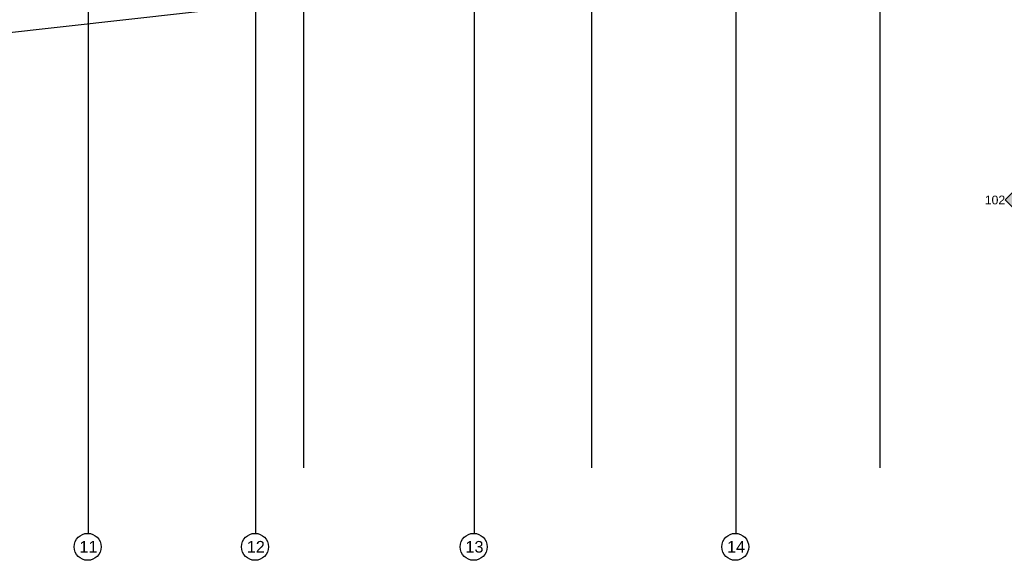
# Model space of a CAD drawing. Header units: millimetres. Extents: x -38031 to 110605, y -22066 to 88711.
# Tile 2 of 150: x -1789 to 23846, y -16329 to -2261. Entities that reach past the tile are written whole.
import ezdxf
from ezdxf.enums import TextEntityAlignment as Align

# ---------------------------------------------------------------- set-up
doc = ezdxf.new("R2010")
doc.units = ezdxf.units.MM
doc.header["$LTSCALE"] = 50
doc.set_wipeout_variables(frame=1)
doc.linetypes.add('STYLE_06', pattern=[1.04164, 0.625, -0.20828, 0.06943, -0.13893])
for name, color, linetype in [('AB$1A---_ATTRIB050', 8, 'Continuous'), ('AL$1A---_ALGEMEEN', 8, 'Continuous'), ('AM$1A---_ARCERING', 8, 'Continuous'), ('Bouwkundig', 8, 'Continuous'), ('stramien', 1, 'Continuous')]:
    doc.layers.add(name, color=color, linetype=linetype)
doc.styles.add('Arial', font='ARIAL.TTF')
doc.styles.get("Standard").update_dxf_attribs({"font": 'iso.shx'})
doc.dimstyles.new('VyA', dxfattribs={"dimtxt": 2.272868, "dimasz": 2.120801, "dimexe": 1.5, "dimexo": 1.59, "dimgap": 0.5, "dimtad": 1, "dimdec": 0, "dimzin": 11, "dimtxsty": 'Arial', "dimblk": 'VW_SLASH', "dimcen": 0, "dimdle": 1, "dimazin": 0, "dimtfac": 0.8, "dimtdec": 0, "dimtix": 1, "dimtmove": 0, "dimatfit": 0, "dimldrblk": 'VW_FILLEDARROW', "dimfxl": 0, "dimfrac": 2, "dimtolj": 1, "dimtzin": 11, "dimarcsym": 0})

# ---------------------------------------------------------------- blocks, each defined once
blk = doc.blocks.new('VW_SLASH')
at = {"layer": 'AL$1A---_ALGEMEEN', "color": 0, "linetype": 'ByBlock', "lineweight": -2}
blk.add_line((0, 0), (-1, 0), dxfattribs=at)
at = {"layer": 'AL$1A---_ALGEMEEN', "color": 0, "linetype": 'ByBlock', "lineweight": 5}
blk.add_line((0, 0), (0, 0), dxfattribs=at)
blk = doc.blocks.new('*D2046')
at = {"layer": 'AL$1A---_ALGEMEEN', "color": 0, "lineweight": -2}
for p, q in [((-92634, -751), (-92634, -2352)), ((-84582, -1465), (-84582, -2352)), ((-92632, -2350), (-84584, -2350))]:
    blk.add_line(p, q, dxfattribs=at)
at = {"layer": 'AL$1A---_ALGEMEEN', "color": 0, "lineweight": -2, "xscale": 2.12080078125, "yscale": 2.12080078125, "zscale": 2.12080078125, "rotation": 180}
blk.add_blockref('VW_SLASH', (-92634, -2350), dxfattribs=at)
at = {"layer": 'AL$1A---_ALGEMEEN', "color": 0, "lineweight": -2, "xscale": 2.12080078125, "yscale": 2.12080078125, "zscale": 2.12080078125}
blk.add_blockref('VW_SLASH', (-84582, -2350), dxfattribs=at)
blk = doc.blocks.new('VW_FILLEDARROW')
at = {"layer": 'AL$1A---_ALGEMEEN', "color": 0, "lineweight": -2}
blk.add_solid([(0, 0), (0, 0), (0, 0)], dxfattribs=at)
blk = doc.blocks.new('drsnd pijl')
at = {"layer": 'AM$1A---_ARCERING', "linetype": 'Continuous', "lineweight": 0}
blk.add_hatch(color=256, dxfattribs=at).paths.add_polyline_path([(1005, 442), (200, 442), (0, 242), (-200, 442), (200, 442)])
at = {"layer": 'AL$1A---_ALGEMEEN', "color": 0}
blk.add_lwpolyline([(1005, 442), (200, 442), (0, 242), (-200, 442), (200, 442)], dxfattribs=at)
at = {"layer": 'AL$1A---_ALGEMEEN', "color": 0, "style": 'Arial'}
blk.add_attdef('peil', text='', height=227, rotation=90, dxfattribs=at).set_placement((170, -290), align=Align.BOTTOM_LEFT)
at = {"layer": 'AL$1A---_ALGEMEEN', "color": 0, "flags": 1}
blk.add_attdef('onderdeel', (-200, -700), '', height=227, dxfattribs=at)
blk = doc.blocks.new('metselwerk zo gevel 2150+')
at = {"layer": 'AL$1A---_ALGEMEEN', "color": 0}
dim = blk.add_linear_dim(base=(-84581.9, -2350.00786), p1=(-92634.02625, -749.67533), p2=(-84581.9, -1463.28595), text='(relïefmetselwerk)', dimstyle='VyA', override={"dimtxt": 2.525409, "dimgap": 25, "dimlfac": 50, "dimpost": '<>', "dimtxsty": 'Arial', "dimtmove": 2}, dxfattribs=at)
dim.commit()
dim.dimension.update_dxf_attribs({"geometry": '*D2046', "text_midpoint": (-88607.96312, -2323.35239)})
blk = doc.blocks.new('200254 W 210e 19-03-2008')
at = {"layer": 'AL$1A---_ALGEMEEN', "xscale": 0.02, "yscale": 0.02, "zscale": 0.02, "rotation": 6.40755072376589}
blk.add_blockref('metselwerk zo gevel 2150+', (20796.95, 3213.85), dxfattribs=at)
at = {"layer": 'AL$1A---_ALGEMEEN'}
ref = blk.add_blockref('drsnd pijl', (19507.3, 2876.97), dxfattribs=dict(at, xscale=-0.02, yscale=0.02, zscale=0.02, rotation=270))
ref.add_attrib('peil', '102', dxfattribs={"layer": 'AB$1A---_ATTRIB050', "height": 4.546, "style": 'Arial'}).set_placement((19501.49, 2873.25), align=Align.BOTTOM_LEFT)
at = {"linetype": 'Continuous'}
for points in [[(19041.35, 2696.36), (19041.32, 2695.67), (19041.21, 2694.99), (19041.05, 2694.33), (19040.82, 2693.68), (19040.52, 2693.06), (19040.17, 2692.47), (19039.76, 2691.92), (19039.3, 2691.41), (19038.79, 2690.95), (19038.24, 2690.54), (19037.65, 2690.19), (19037.03, 2689.89), (19036.38, 2689.66), (19035.71, 2689.49), (19035.04, 2689.39), (19034.35, 2689.36), (19033.66, 2689.39), (19032.98, 2689.49), (19032.32, 2689.66), (19031.67, 2689.89), (19031.05, 2690.19), (19030.46, 2690.54), (19029.91, 2690.95), (19029.4, 2691.41), (19028.94, 2691.92), (19028.53, 2692.47), (19028.18, 2693.06), (19027.88, 2693.68), (19027.65, 2694.33), (19027.48, 2694.99), (19027.38, 2695.67), (19027.35, 2696.36), (19027.38, 2697.05), (19027.48, 2697.73), (19027.65, 2698.39), (19027.88, 2699.04), (19028.18, 2699.66), (19028.53, 2700.25), (19028.94, 2700.8), (19029.4, 2701.31), (19029.91, 2701.77), (19030.46, 2702.18), (19031.05, 2702.53), (19031.67, 2702.83), (19032.32, 2703.06), (19032.98, 2703.22), (19033.66, 2703.33), (19034.35, 2703.36), (19035.04, 2703.33), (19035.71, 2703.22), (19036.38, 2703.06), (19037.03, 2702.83), (19037.65, 2702.53), (19038.24, 2702.18), (19038.79, 2701.77), (19039.3, 2701.31), (19039.76, 2700.8), (19040.17, 2700.25), (19040.52, 2699.66), (19040.82, 2699.04), (19041.05, 2698.39), (19041.21, 2697.73), (19041.32, 2697.05)], [(19128.49, 2696.36), (19128.46, 2695.67), (19128.35, 2694.99), (19128.19, 2694.33), (19127.96, 2693.68), (19127.66, 2693.06), (19127.31, 2692.47), (19126.9, 2691.92), (19126.44, 2691.41), (19125.93, 2690.95), (19125.38, 2690.54), (19124.79, 2690.19), (19124.17, 2689.89), (19123.52, 2689.66), (19122.85, 2689.49), (19122.18, 2689.39), (19121.49, 2689.36), (19120.8, 2689.39), (19120.12, 2689.49), (19119.46, 2689.66), (19118.81, 2689.89), (19118.19, 2690.19), (19117.6, 2690.54), (19117.05, 2690.95), (19116.54, 2691.41), (19116.08, 2691.92), (19115.67, 2692.47), (19115.32, 2693.06), (19115.02, 2693.68), (19114.79, 2694.33), (19114.62, 2694.99), (19114.52, 2695.67), (19114.49, 2696.36), (19114.52, 2697.05), (19114.62, 2697.73), (19114.79, 2698.39), (19115.02, 2699.04), (19115.32, 2699.66), (19115.67, 2700.25), (19116.08, 2700.8), (19116.54, 2701.31), (19117.05, 2701.77), (19117.6, 2702.18), (19118.19, 2702.53), (19118.81, 2702.83), (19119.46, 2703.06), (19120.12, 2703.22), (19120.8, 2703.33), (19121.49, 2703.36), (19122.18, 2703.33), (19122.85, 2703.22), (19123.52, 2703.06), (19124.17, 2702.83), (19124.79, 2702.53), (19125.38, 2702.18), (19125.93, 2701.77), (19126.44, 2701.31), (19126.9, 2700.8), (19127.31, 2700.25), (19127.66, 2699.66), (19127.96, 2699.04), (19128.19, 2698.39), (19128.35, 2697.73), (19128.46, 2697.05)], [(19242.35, 2696.36), (19242.32, 2695.67), (19242.21, 2694.99), (19242.05, 2694.33), (19241.82, 2693.68), (19241.52, 2693.06), (19241.17, 2692.47), (19240.76, 2691.92), (19240.3, 2691.41), (19239.79, 2690.95), (19239.24, 2690.54), (19238.65, 2690.19), (19238.03, 2689.89), (19237.38, 2689.66), (19236.71, 2689.49), (19236.04, 2689.39), (19235.35, 2689.36), (19234.66, 2689.39), (19233.98, 2689.49), (19233.32, 2689.66), (19232.67, 2689.89), (19232.05, 2690.19), (19231.46, 2690.54), (19230.91, 2690.95), (19230.4, 2691.41), (19229.94, 2691.92), (19229.53, 2692.47), (19229.18, 2693.06), (19228.88, 2693.68), (19228.65, 2694.33), (19228.48, 2694.99), (19228.38, 2695.67), (19228.35, 2696.36), (19228.38, 2697.05), (19228.48, 2697.73), (19228.65, 2698.39), (19228.88, 2699.04), (19229.18, 2699.66), (19229.53, 2700.25), (19229.94, 2700.8), (19230.4, 2701.31), (19230.91, 2701.77), (19231.46, 2702.18), (19232.05, 2702.53), (19232.67, 2702.83), (19233.32, 2703.06), (19233.98, 2703.22), (19234.66, 2703.33), (19235.35, 2703.36), (19236.04, 2703.33), (19236.71, 2703.22), (19237.38, 2703.06), (19238.03, 2702.83), (19238.65, 2702.53), (19239.24, 2702.18), (19239.79, 2701.77), (19240.3, 2701.31), (19240.76, 2700.8), (19241.17, 2700.25), (19241.52, 2699.66), (19241.82, 2699.04), (19242.05, 2698.39), (19242.21, 2697.73), (19242.32, 2697.05)], [(19378.55, 2696.36), (19378.52, 2695.67), (19378.41, 2694.99), (19378.25, 2694.33), (19378.02, 2693.68), (19377.72, 2693.06), (19377.37, 2692.47), (19376.96, 2691.92), (19376.5, 2691.41), (19375.99, 2690.95), (19375.44, 2690.54), (19374.85, 2690.19), (19374.23, 2689.89), (19373.58, 2689.66), (19372.91, 2689.49), (19372.24, 2689.39), (19371.55, 2689.36), (19370.86, 2689.39), (19370.18, 2689.49), (19369.52, 2689.66), (19368.87, 2689.89), (19368.25, 2690.19), (19367.66, 2690.54), (19367.11, 2690.95), (19366.6, 2691.41), (19366.14, 2691.92), (19365.73, 2692.47), (19365.38, 2693.06), (19365.08, 2693.68), (19364.85, 2694.33), (19364.68, 2694.99), (19364.58, 2695.67), (19364.55, 2696.36), (19364.58, 2697.05), (19364.68, 2697.73), (19364.85, 2698.39), (19365.08, 2699.04), (19365.38, 2699.66), (19365.73, 2700.25), (19366.14, 2700.8), (19366.6, 2701.31), (19367.11, 2701.77), (19367.66, 2702.18), (19368.25, 2702.53), (19368.87, 2702.83), (19369.52, 2703.06), (19370.18, 2703.22), (19370.86, 2703.33), (19371.55, 2703.36), (19372.24, 2703.33), (19372.91, 2703.22), (19373.58, 2703.06), (19374.23, 2702.83), (19374.85, 2702.53), (19375.44, 2702.18), (19375.99, 2701.77), (19376.5, 2701.31), (19376.96, 2700.8), (19377.37, 2700.25), (19377.72, 2699.66), (19378.02, 2699.04), (19378.25, 2698.39), (19378.41, 2697.73), (19378.52, 2697.05)]]:
    blk.add_wipeout(points, dxfattribs=at).dxf.layer = 'AL$1A---_ALGEMEEN'
at = {"layer": 'stramien', "linetype": 'STYLE_06', "ltscale": 50}
for p, q in [((19034.75, 2703.35), (19034.75, 4240.03)), ((19121.89, 2703.35), (19121.89, 4240.03)), ((19235.75, 2703.35), (19235.75, 4240.03)), ((19371.95, 2703.35), (19371.95, 4240.03)), ((19446.95, 2737.41), (19446.95, 3963.01)), ((19146.95, 2737.41), (19146.95, 3316.41)), ((19296.95, 2737.41), (19296.95, 3316.41))]:
    blk.add_line(p, q, dxfattribs=at)
at = {"layer": 'stramien', "linetype": 'Continuous'}
for p, q in [((19034.75, 2703.18), (19034.75, 2709.93)), ((19121.89, 2703.18), (19121.89, 2709.93)), ((19235.75, 2703.18), (19235.75, 2709.93)), ((19371.95, 2703.18), (19371.95, 2709.93))]:
    blk.add_line(p, q, dxfattribs=at)
for centre in [(19034.35, 2696.36), (19121.49, 2696.36), (19235.35, 2696.36), (19371.55, 2696.36)]:
    blk.add_circle(centre, 7, dxfattribs=at)
at = {"layer": 'stramien', "char_height": 6.061, "attachment_point": 2, "line_spacing_factor": 0.967741, "style": 'Arial'}
for s, insert in [('{\\C256;\\l11}', (19034.75, 2699.41)), ('{\\C256;\\l12}', (19121.89, 2699.41)), ('{\\C256;\\l13}', (19235.75, 2699.41)), ('{\\C256;\\l14}', (19371.95, 2699.41))]:
    blk.add_mtext(s, dxfattribs=dict(at, insert=insert))

msp = doc.modelspace()

# ---------------------------------------------------------------- block references
at = {"layer": 'Bouwkundig', "xscale": 50, "yscale": 50, "zscale": 50}
msp.add_blockref('200254 W 210e 19-03-2008', (-951737, -150797), dxfattribs=at)

doc.saveas('drawing.dxf')
